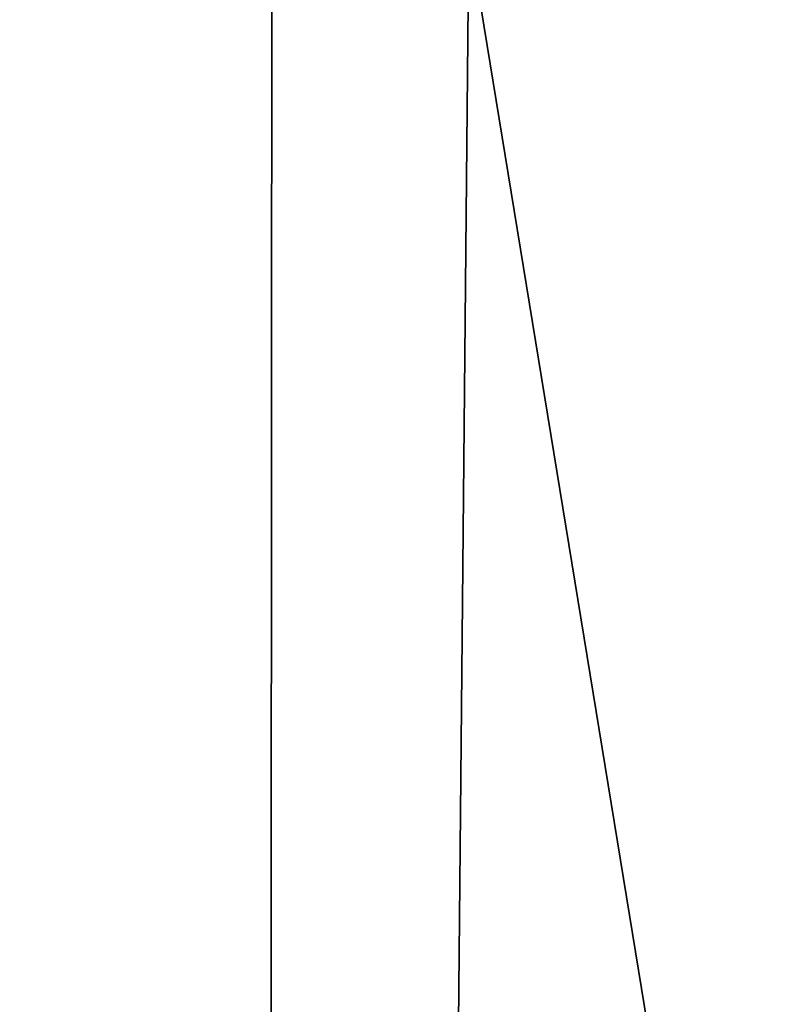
# Model space of a CAD drawing. Header units: millimetres. Extents: x -18.9 to 18.9, y -8.8 to 59.9.
# Tile 138 of 256: x -14.3 to -11.3, y 22 to 26. Entities that reach past the tile are written whole.
import ezdxf

# ---------------------------------------------------------------- set-up
doc = ezdxf.new("R2010")
doc.units = ezdxf.units.MM
doc.header["$LTSCALE"] = 65.185185
doc.layers.add('1295', color=7, linetype='CONTINUOUS')

msp = doc.modelspace()

# ---------------------------------------------------------------- linework, layer by layer
at = {"layer": '1295', "color": 7, "linetype": 'Continuous'}
for points in [[(-16.3509, -6.3, -5.9501), (-15.7978, 26.4, -7.2931), (-13.3292, -6.3, -11.1841), (-16.3509, -6.3, -5.9501)], [(-12.7853, -3.5, 11.8024), (-15.7978, 26.4, 7.2931), (-15.8621, 26.3419, 7.1522), (-12.7853, -3.5, 11.8024)], [(-12.7853, -3.5, 11.8024), (-12.5018, 26.4, 12.1021), (-15.7978, 26.4, 7.2931), (-12.7853, -3.5, 11.8024)], [(-15.7978, 26.4, -7.2931), (-13.3069, 26.4, -11.2109), (-13.3292, -6.3, -11.1841), (-15.7978, 26.4, -7.2931)], [(-13.3069, 26.4, -11.2109), (-9.8717, 26.4, -14.3286), (-13.3292, -6.3, -11.1841), (-13.3069, 26.4, -11.2109)], [(-13.3292, -6.3, -11.1841), (-9.8717, 26.4, -14.3286), (-8.6992, -6.3, -15.0691), (-13.3292, -6.3, -11.1841)], [(-12.7853, -3.5, 11.8024), (-7.6096, -3.5, 15.6478), (-12.5018, 26.4, 12.1021), (-12.7853, -3.5, 11.8024)], [(-7.6096, -3.5, 15.6478), (-7.8011, 26.4, 15.553), (-12.5018, 26.4, 12.1021), (-7.6096, -3.5, 15.6478)], [(-15.8885, 26.207, 7.0933), (-12.7853, -3.5, 11.8024), (-15.8621, 26.3419, 7.1522), (-15.8885, 26.207, 7.0933)], [(-16.0196, 17.5805, 6.792), (-12.7853, -3.5, 11.8024), (-15.8885, 26.207, 7.0933), (-16.0196, 17.5805, 6.792)]]:
    msp.add_3dface(points, dxfattribs=at)

doc.saveas('drawing.dxf')
